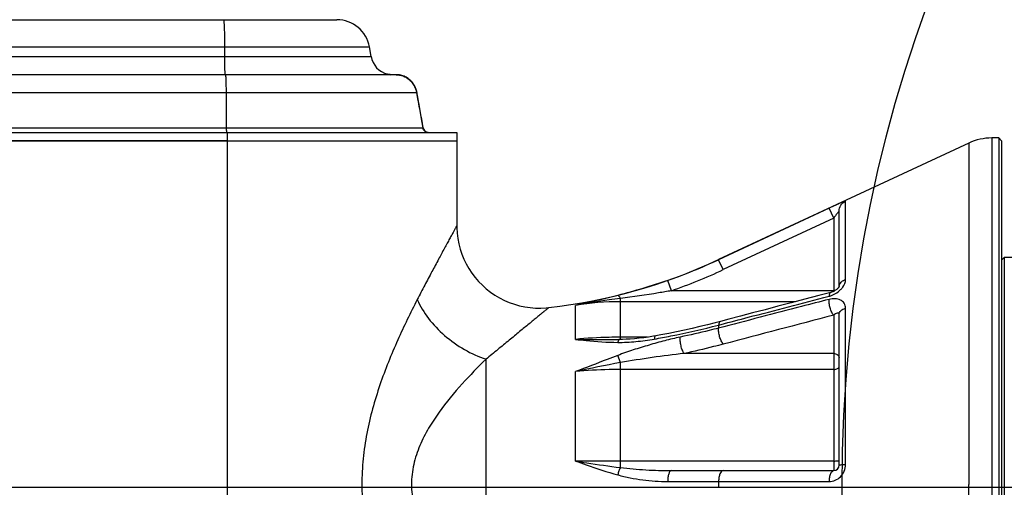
# Model space of a CAD drawing. Header units: millimetres. Extents: x 13799 to 19847, y -398 to 3879.
# Tile 41 of 54: x 18038 to 18217, y 1970 to 2056. Entities that reach past the tile are written whole.
import ezdxf

# ---------------------------------------------------------------- set-up
doc = ezdxf.new("R2010")
doc.units = ezdxf.units.MM
doc.linetypes.add('CENTER', pattern=[0.6, 0.375, -0.075, 0.075, -0.075])
doc.layers.add('dim', color=84, linetype='Continuous', lineweight=9)
doc.styles.add('TXT08', font='txt.shx', dxfattribs={"width": 0.8, "bigfont": 'chineset.shx'})
doc.dimstyles.new('YanXiu', dxfattribs={"dimtxt": 2.5, "dimasz": 2.2, "dimexe": 0.66, "dimexo": 0.66, "dimgap": 0.66, "dimtad": 0, "dimdsep": 46, "dimtxsty": 'TXT08', "dimcen": 0, "dimclrd": 3, "dimclre": 3, "dimclrt": 90, "dimazin": 2, "dimtfac": 1, "dimtofl": 0, "dimtmove": 0, "dimatfit": 3, "dimfxl": 1, "dimtfill": 1, "dimlwd": 5, "dimlwe": 5, "dimarcsym": 0})

# ---------------------------------------------------------------- blocks, each defined once
blk = doc.blocks.new('*D10')
at = {"layer": 'Defpoints', "color": 0, "transparency": 16777216}
for p in [(19352.27, 2596.66), (17532.56, 1344.33)]:
    blk.add_point(p, dxfattribs=at)
at = {"layer": 'dim', "color": 3, "lineweight": 5, "transparency": 16777216}
blk.add_line((19418.17, 2642.02), (19385.22, 2619.34), dxfattribs=at)
at = {"layer": 'dim', "color": 3, "transparency": 16777216}
blk.add_solid([(19381.44, 2624.83), (19389, 2613.85), (19352.27, 2596.66)], dxfattribs=at)
at = {"layer": 'dim', "color": 90, "transparency": 16777216, "insert": (19500.55, 2698.71), "char_height": 50, "attachment_point": 5, "rotation": 34.5359, "style": 'TXT08', "bg_fill": 3, "box_fill_scale": 1.1, "bg_fill_color": 256, "bg_fill_true_color": 13158600, "bg_fill_transparency": 0}
blk.add_mtext('∅2209', dxfattribs=at)

msp = doc.modelspace()

# ---------------------------------------------------------------- linework, layer by layer
at = {"color": 7, "linetype": 'Continuous'}
for p, q in [((17927.829, 2055.506), (18075.017, 2055.508)), ((18075.017, 2055.508), (18095.62, 2055.508)), ((17930.453, 2050.548), (18075.223, 2050.55)), ((18075.223, 2050.55), (18075.233, 2048.813)), ((18075.223, 2050.55), (18101.529, 2050.55)), ((18101.835, 2048.813), (18101.529, 2050.55)), ((17930.589, 2048.811), (18075.233, 2048.813)), ((18075.233, 2048.813), (18101.835, 2048.813)), ((18106.375, 2045.508), (18009.343, 2045.507)), ((18105.021, 2045.566), (18105.006, 2045.57)), ((18105.032, 2045.562), (18105.021, 2045.566)), ((18105.117, 2045.54), (18105.084, 2045.548)), ((18105.18, 2045.527), (18105.124, 2045.538)), ((18105.242, 2045.518), (18105.18, 2045.527)), ((18075.549, 2042.202), (18010.774, 2042.201)), ((18110.122, 2042.203), (18075.549, 2042.202)), ((18075.588, 2035.834), (18075.549, 2042.202)), ((18110.425, 2040.844), (18110.179, 2042.233)), ((18110.185, 2042.202), (18110.185, 2042.203)), ((17935.544, 2035.006), (18075.776, 2035.008)), ((18010.535, 2035.833), (18075.588, 2035.834)), ((18075.588, 2035.834), (18111.259, 2035.834)), ((18075.778, 1895.509), (18075.776, 2035.008)), ((18075.776, 2035.008), (18108.819, 2035.008)), ((18108.819, 2035.008), (18115.227, 2035.008)), ((18111.259, 2035.834), (18111.318, 2035.831)), ((18111.318, 2035.831), (18111.319, 2035.831)), ((18115.227, 2035.008), (18117.418, 2035.008)), ((18117.418, 2035.008), (18117.418, 2018.062)), ((17935.26, 2033.506), (18077.781, 2033.508)), ((18075.776, 2033.509), (17949.787, 2033.508)), ((18075.776, 2033.508), (18108.819, 2033.508)), ((18108.819, 2033.508), (18115.227, 2033.508)), ((18115.168, 2033.508), (18117.367, 2033.508)), ((18115.227, 2033.508), (18117.418, 2033.508)), ((18210.443, 2033.072), (18164.993, 2011.878)), ((18210.443, 2033.072), (18210.44, 1971.01)), ((18214.669, 2034.009), (18214.668, 2030.21)), ((18215.918, 2034.009), (18214.669, 2034.009)), ((18215.918, 2034.009), (18215.915, 2013.51)), ((18216.418, 2033.509), (18215.918, 2034.009)), ((18216.418, 2033.509), (18216.417, 2030.073)), ((18214.668, 2030.21), (18214.666, 1971.01)), ((18216.417, 2030.073), (18216.416, 2013.01)), ((18188.061, 2008.268), (18188.063, 2022.507)), ((18185.063, 2021.234), (18164.993, 2011.874)), ((18185.908, 2019.421), (18185.063, 2021.234)), ((18186.907, 2011.019), (18186.908, 2020.699)), ((18185.908, 2019.421), (18165.838, 2010.061)), ((18185.908, 2019.421), (18185.908, 2006.12)), ((18215.915, 2013.51), (18215.917, 1928.508)), ((18216.416, 2013.01), (18216.415, 2008.047)), ((18164.993, 2011.878), (18164.993, 2011.874)), ((18165.838, 2010.061), (18164.993, 2011.874)), ((18216.409, 2011.76), (18216.909, 2012.26)), ((18216.909, 2012.26), (18216.907, 2005.309)), ((18218.419, 2012.26), (18216.909, 2012.26)), ((18186.906, 2009.208), (18186.907, 2011.019)), ((18156.404, 2006.222), (18155.743, 2008.111)), ((18186.906, 2007.002), (18186.906, 2009.208)), ((18216.415, 2008.047), (18216.415, 2005.047)), ((18185.908, 2006.223), (18156.404, 2006.222)), ((18185.908, 2006.223), (18186.099, 2006.223)), ((18186.906, 2006.96), (18186.906, 2006.96)), ((18147.145, 1997.781), (18147.146, 2004.237)), ((18147.146, 2004.237), (18147.146, 2004.826)), ((18178.965, 2004.238), (18147.146, 2004.237)), ((18216.415, 2005.047), (18216.415, 1957.7)), ((18216.907, 2005.309), (18216.91, 1929.758)), ((18139.007, 1997.386), (18139.008, 2003.565)), ((18188.06, 1974.646), (18188.061, 2003.047)), ((18185.906, 2001.784), (18185.907, 1994.82)), ((18186.906, 1974.519), (18186.906, 2001.923)), ((18164.991, 1999.994), (18165.462, 2000.118)), ((18164.991, 1999.994), (18164.991, 1999.438)), ((18146.515, 1997.378), (18146.84, 1997.379)), ((18147.126, 1997.381), (18146.84, 1997.379)), ((18146.84, 1997.379), (18146.84, 1997.379)), ((18146.843, 1997.379), (18146.843, 1997.379)), ((18147.145, 1997.38), (18147.145, 1997.781)), ((18152.087, 1997.781), (18147.145, 1997.781)), ((18154.484, 1998.193), (18153.561, 1998.021)), ((18122.73, 1959.129), (18122.73, 1993.775)), ((18147.145, 1993.153), (18146.666, 1994.473)), ((18185.907, 1994.82), (18158.717, 1994.819)), ((18185.907, 1994.82), (18185.907, 1973.519)), ((18139.006, 1975.262), (18139.006, 1991.536)), ((18147.144, 1974.085), (18147.145, 1993.153)), ((18185.907, 1991.909), (18147.145, 1991.909)), ((18185.907, 1975.265), (18147.144, 1975.264)), ((18156.396, 1973.518), (18185.906, 1973.519)), ((18155.736, 1971.546), (18164.991, 1971.542)), ((18164.991, 1971.542), (18164.991, 1970.473)), ((18210.444, 1908.946), (18210.44, 1971.01)), ((18214.666, 1971.01), (18214.669, 1912.005))]:
    msp.add_line(p, q, dxfattribs=at)
at = {"color": 1, "linetype": 'CENTER', "ltscale": 1122.172}
msp.add_line((17227.467, 1970.499), (19657.367, 1970.499), dxfattribs=at)
at = {"color": 7, "linetype": 'Continuous'}
for points in [[(18105.006, 2045.57), (18104.892, 2045.604), (18104.813, 2045.625)], [(18105.079, 2045.549), (18105.05, 2045.557), (18105.027, 2045.564), (18105.013, 2045.568)], [(18105.414, 2045.508), (18105.362, 2045.509), (18105.287, 2045.513), (18105.224, 2045.52), (18105.172, 2045.529), (18105.131, 2045.537), (18105.097, 2045.544), (18105.07, 2045.551), (18105.048, 2045.557)], [(18110.184, 2042.203), (18110.176, 2042.249), (18110.129, 2042.464), (18110.071, 2042.677), (18110.002, 2042.887), (18109.921, 2043.093), (18109.83, 2043.294), (18109.728, 2043.49), (18109.616, 2043.681), (18109.493, 2043.864), (18109.361, 2044.04), (18109.22, 2044.209), (18109.07, 2044.369), (18108.911, 2044.521), (18108.745, 2044.663), (18108.571, 2044.795), (18108.39, 2044.917), (18108.203, 2045.029), (18108.011, 2045.129), (18107.814, 2045.218), (18107.613, 2045.295), (18107.408, 2045.361), (18107.201, 2045.415), (18106.991, 2045.456), (18106.78, 2045.486), (18106.568, 2045.503), (18106.375, 2045.508)], [(18108.761, 2044.651), (18108.588, 2044.784), (18108.408, 2044.906), (18108.222, 2045.019), (18108.03, 2045.12), (18107.834, 2045.21), (18107.633, 2045.288), (18107.429, 2045.355), (18107.221, 2045.41), (18107.012, 2045.453), (18106.801, 2045.483), (18106.589, 2045.502), (18106.58, 2045.502)], [(18110.179, 2042.233), (18110.134, 2042.449), (18110.077, 2042.662), (18110.008, 2042.871), (18109.929, 2043.078), (18109.839, 2043.279), (18109.738, 2043.475), (18109.626, 2043.665), (18109.505, 2043.849), (18109.374, 2044.026), (18109.233, 2044.195), (18109.084, 2044.356), (18108.926, 2044.508), (18108.761, 2044.651)], [(18111.318, 2035.831), (18111.082, 2037.148), (18110.95, 2037.884), (18110.819, 2038.623), (18110.686, 2039.365), (18110.554, 2040.11), (18110.422, 2040.857), (18110.289, 2041.608), (18110.184, 2042.203)], [(18111.319, 2035.831), (18111.085, 2037.135), (18110.954, 2037.87), (18110.822, 2038.609), (18110.69, 2039.351), (18110.557, 2040.096), (18110.425, 2040.844)], [(18111.319, 2035.831), (18111.334, 2035.761), (18111.355, 2035.69), (18111.381, 2035.622), (18111.412, 2035.555), (18111.447, 2035.491), (18111.487, 2035.429), (18111.532, 2035.371), (18111.581, 2035.316), (18111.633, 2035.265), (18111.69, 2035.218), (18111.749, 2035.175), (18111.812, 2035.137)], [(18111.812, 2035.137), (18111.877, 2035.103), (18111.944, 2035.075), (18112.014, 2035.051), (18112.084, 2035.032)], [(18112.084, 2035.032), (18112.157, 2035.019), (18112.197, 2035.014)], [(18117.419, 2018.062), (18117.424, 2017.641), (18117.483, 2016.668), (18117.606, 2015.701), (18117.79, 2014.743), (18118.037, 2013.8), (18118.344, 2012.874), (18118.711, 2011.971), (18119.136, 2011.093), (18119.616, 2010.245), (18120.151, 2009.43), (18120.738, 2008.651), (18121.374, 2007.912), (18122.057, 2007.216), (18122.783, 2006.566), (18123.55, 2005.964), (18124.355, 2005.414), (18125.194, 2004.916), (18126.063, 2004.475), (18126.959, 2004.091), (18127.879, 2003.765), (18128.817, 2003.501), (18129.77, 2003.298), (18130.735, 2003.157), (18131.707, 2003.079), (18132.682, 2003.064), (18133.656, 2003.113), (18134.128, 2003.16)], [(18185.399, 2005.928), (18183.223, 2005.357), (18180.669, 2004.686), (18178.187, 2004.033), (18175.778, 2003.399), (18173.443, 2002.784), (18171.181, 2002.188), (18168.991, 2001.611), (18166.875, 2001.052), (18165.325, 2000.642)], [(18186.625, 2006.624), (18186.545, 2006.548), (18186.456, 2006.47), (18186.357, 2006.393), (18186.25, 2006.317), (18186.136, 2006.244), (18186.017, 2006.175), (18185.894, 2006.112), (18185.769, 2006.055), (18185.643, 2006.005), (18185.518, 2005.962), (18185.399, 2005.928)], [(18186.907, 2007.013), (18186.895, 2006.985), (18186.874, 2006.944), (18186.844, 2006.893), (18186.804, 2006.834), (18186.755, 2006.769), (18186.695, 2006.699), (18186.625, 2006.624)], [(18186.908, 2007.002), (18186.91, 2007.014), (18186.912, 2007.028), (18186.912, 2007.027), (18186.907, 2007.013)], [(18165.325, 2000.642), (18164.392, 2000.399), (18162.999, 2000.047), (18161.598, 1999.708), (18160.19, 1999.381), (18158.773, 1999.065), (18157.35, 1998.762), (18155.921, 1998.472), (18154.484, 1998.193)], [(18153.561, 1998.021), (18153.131, 1997.945), (18152.253, 1997.804), (18151.393, 1997.685), (18150.54, 1997.586), (18149.706, 1997.507), (18148.92, 1997.449), (18148.191, 1997.41), (18147.51, 1997.387), (18147.126, 1997.381)]]:
    msp.add_lwpolyline(points, dxfattribs=at)
msp.add_circle((18442.417, 1970.499), 255)
msp.add_arc((18442.417, 1970.499), 1104.5, 15, 345)
for centre, radius, start, end in [((18095.62, 2049.508), 6, 10.00074, 90.00074), ((18105.774, 2049.508), 4, 190.00074, 256.09078), ((18105.409, 2047.147), 1.639, 262.28462, 268.24589), ((19980.82, 2372.753), 1899.677, 190.020665, 190.215771), ((18112.302, 2036.008), 1, 190.18393, 265.80441), ((18214.669, 2024.009), 10, 90.00074, 115.00074), ((18122.73, 2102.508), 100, 276.54499, 295.00074), ((18122.702, 2102.563), 100.064, 289.28088, 295.00096), ((18122.702, 2102.563), 102.065, 289.28061, 295.00071), ((18147.153, 1954.545), 49.692, 90.00854, 99.43473), ((18183.953, 2009.478), 4.391, 284.61309, 287.97775), ((18185.906, 1974.519), 1, 270.00388, 0.0004)]:
    msp.add_arc(centre, radius, start, end, dxfattribs=at)
for points, knots in [([(18075.017, 2055.508), (18075.02, 2055.508), (18075.029, 2055.499), (18075.042, 2055.466), (18075.059, 2055.394), (18075.075, 2055.273), (18075.093, 2055.104), (18075.11, 2054.889), (18075.126, 2054.631), (18075.141, 2054.33), (18075.151, 2054.116), (18075.155, 2054.003)], [0, 0, 0, 0, 0.0074204, 0.0210406, 0.0709427, 0.1520137, 0.2639419, 0.4059322, 0.5768945, 0.775446, 1, 1, 1, 1]), ([(18075.155, 2054.003), (18075.176, 2053.482), (18075.205, 2052.331), (18075.219, 2051.18), (18075.223, 2050.55)], [0, 0, 0, 0, 0.4525519, 1, 1, 1, 1]), ([(18075.346, 2045.568), (18075.336, 2045.618), (18075.322, 2045.749), (18075.303, 2045.987), (18075.286, 2046.307), (18075.264, 2046.874), (18075.244, 2047.718), (18075.236, 2048.429), (18075.233, 2048.813)], [0, 0, 0, 0, 0.047075, 0.1211112, 0.2204849, 0.3429193, 0.6451713, 1, 1, 1, 1]), ([(18075.371, 2045.508), (18075.364, 2045.508), (18075.353, 2045.535), (18075.349, 2045.553), (18075.346, 2045.568)], [0, 0, 0, 0, 0.2925042, 1, 1, 1, 1]), ([(18075.518, 2044.079), (18075.515, 2044.185), (18075.508, 2044.386), (18075.497, 2044.669), (18075.485, 2044.914), (18075.472, 2045.119), (18075.458, 2045.281), (18075.446, 2045.388), (18075.435, 2045.45), (18075.428, 2045.481), (18075.422, 2045.499), (18075.415, 2045.508), (18075.411, 2045.508)], [0, 0, 0, 0, 0.2214127, 0.4189916, 0.5904064, 0.7336331, 0.8470294, 0.9293215, 0.9585633, 0.9798268, 0.9932929, 1, 1, 1, 1]), ([(18104.813, 2045.625), (18104.811, 2045.625), (18104.821, 2045.622), (18104.825, 2045.62), (18104.841, 2045.614), (18104.865, 2045.604), (18104.905, 2045.589), (18104.957, 2045.573), (18105.052, 2045.546), (18105.131, 2045.531), (18105.189, 2045.523)], [0, 0, 0, 0, 0.0150225, 0.0338339, 0.0602074, 0.1357888, 0.2422268, 0.3803029, 0.551259, 1, 1, 1, 1]), ([(18106.375, 2045.508), (18106.81, 2045.508), (18107.698, 2045.343), (18108.862, 2044.634), (18109.732, 2043.548), (18110.043, 2042.66), (18110.122, 2042.203)], [0, 0, 0, 0, 0.2417608, 0.4887415, 0.7420508, 1, 1, 1, 1]), ([(18075.549, 2042.202), (18075.548, 2042.372), (18075.542, 2042.997), (18075.531, 2043.623), (18075.518, 2044.079)], [0, 0, 0, 0, 0.270763, 1, 1, 1, 1]), ([(18110.184, 2042.203), (18110.184, 2042.204), (18110.176, 2042.205), (18110.166, 2042.205), (18110.146, 2042.204), (18110.131, 2042.203), (18110.122, 2042.203)], [0, 0, 0, 0, 0.0751775, 0.2639659, 0.5721484, 1, 1, 1, 1]), ([(18075.622, 2035.008), (18075.62, 2035.008), (18075.618, 2035.015), (18075.616, 2035.025), (18075.613, 2035.044), (18075.608, 2035.084), (18075.604, 2035.151), (18075.599, 2035.249), (18075.595, 2035.371), (18075.592, 2035.513), (18075.589, 2035.669), (18075.588, 2035.778), (18075.588, 2035.834)], [0, 0, 0, 0, 0.005878, 0.0200892, 0.043151, 0.0750078, 0.1641469, 0.2849452, 0.4337869, 0.6061159, 0.7968599, 1, 1, 1, 1]), ([(18112.224, 2035.008), (18112.111, 2035.008), (18111.881, 2035.049), (18111.58, 2035.227), (18111.357, 2035.498), (18111.278, 2035.72), (18111.259, 2035.834)], [0, 0, 0, 0, 0.2479645, 0.4970109, 0.7477506, 1, 1, 1, 1]), ([(18188.063, 2022.507), (18188.063, 2022.528), (18187.985, 2022.518), (18187.921, 2022.499), (18187.754, 2022.445), (18187.501, 2022.342), (18187.122, 2022.18), (18186.672, 2021.978), (18185.976, 2021.66), (18185.435, 2021.407), (18185.063, 2021.234)], [0, 0, 0, 0, 0.0189726, 0.0427779, 0.0764172, 0.1713957, 0.2987397, 0.4519287, 0.6241681, 1, 1, 1, 1]), ([(18186.908, 2020.699), (18186.908, 2021.071), (18187.127, 2021.832), (18187.725, 2022.35), (18188.063, 2022.507)], [0, 0, 0, 0, 0.4996956, 1, 1, 1, 1]), ([(18186.908, 2020.699), (18186.908, 2020.704), (18186.901, 2020.717), (18186.886, 2020.708), (18186.863, 2020.692), (18186.826, 2020.655), (18186.753, 2020.571), (18186.648, 2020.436), (18186.511, 2020.255), (18186.366, 2020.057), (18186.163, 2019.777), (18186.011, 2019.564), (18185.908, 2019.421)], [0, 0, 0, 0, 0.0099101, 0.0168529, 0.0279262, 0.0624711, 0.1102578, 0.2315801, 0.3722242, 0.523048, 0.6795222, 1, 1, 1, 1]), ([(18117.418, 2018.062), (18117.419, 2018.068), (18117.396, 2018.014), (18117.376, 2017.99), (18117.322, 2017.885), (18117.257, 2017.769), (18117.17, 2017.609), (18117.019, 2017.336), (18116.788, 2016.914), (18116.464, 2016.322), (18116.082, 2015.621), (18115.647, 2014.823), (18114.977, 2013.59), (18114.05, 2011.873), (18112.852, 2009.632), (18111.561, 2007.188), (18110.679, 2005.492), (18110.229, 2004.617)], [0, 0, 0, 0, 0.0013249, 0.0053179, 0.0119631, 0.0212063, 0.0329892, 0.0472527, 0.0829027, 0.1274277, 0.180049, 0.2399651, 0.3064058, 0.4560346, 0.6239565, 0.8062685, 1, 1, 1, 1]), ([(18155.743, 2008.111), (18154.24, 2007.585), (18151.232, 2006.61), (18148.185, 2005.767), (18146.667, 2005.371)], [0, 0, 0, 0, 0.5039112, 1, 1, 1, 1]), ([(18186.97, 2007.32), (18187.047, 2007.537), (18187.361, 2007.951), (18187.81, 2008.184), (18188.061, 2008.268)], [0, 0, 0, 0, 0.4649818, 1, 1, 1, 1]), ([(18187.165, 2006.435), (18187.302, 2006.574), (18187.75, 2007.092), (18188.061, 2007.775), (18188.061, 2008.268)], [0, 0, 0, 0, 0.2843093, 1, 1, 1, 1]), ([(18156.404, 2006.222), (18155.633, 2006.087), (18152.556, 2005.569), (18149.465, 2005.128), (18147.146, 2004.826)], [0, 0, 0, 0, 0.2505683, 1, 1, 1, 1]), ([(18185.399, 2005.928), (18185.298, 2005.901), (18185.168, 2005.739), (18185.093, 2005.484), (18185.068, 2005.319), (18185.061, 2005.228)], [0, 0, 0, 0, 0.3867743, 0.6633813, 1, 1, 1, 1]), ([(18186.01, 2005.594), (18186.329, 2005.759), (18186.731, 2006.027), (18187.081, 2006.351), (18187.165, 2006.435)], [0, 0, 0, 0, 0.7520132, 1, 1, 1, 1]), ([(18110.229, 2004.617), (18108.985, 2002.201), (18106.517, 1997.128), (18103.258, 1989.066), (18101.229, 1981.792), (18100.331, 1975.688), (18100.096, 1971.01), (18100.331, 1966.332), (18101.229, 1960.227), (18103.257, 1952.952), (18106.517, 1944.889), (18108.985, 1939.815), (18110.23, 1937.4)], [0, 0, 0, 0, 0.1150921, 0.2389056, 0.3680225, 0.4338175, 0.499972, 0.5661289, 0.6319303, 0.7610654, 0.8848936, 1, 1, 1, 1]), ([(18110.229, 2004.617), (18110.762, 2003.405), (18112.218, 2001.034), (18115.151, 1997.964), (18118.702, 1995.441), (18121.366, 1994.227), (18122.73, 1993.775)], [0, 0, 0, 0, 0.2340594, 0.4864982, 0.7460545, 1, 1, 1, 1]), ([(18146.667, 2005.371), (18146.026, 2005.204), (18143.483, 2004.559), (18140.925, 2003.974), (18139.008, 2003.565)], [0, 0, 0, 0, 0.2525773, 1, 1, 1, 1]), ([(18147.146, 2004.826), (18146.464, 2004.74), (18143.742, 2004.38), (18141.03, 2003.943), (18139.008, 2003.565)], [0, 0, 0, 0, 0.2504896, 1, 1, 1, 1]), ([(18147.146, 2004.826), (18147.073, 2004.97), (18146.967, 2005.159), (18146.79, 2005.336), (18146.703, 2005.373), (18146.667, 2005.371)], [0, 0, 0, 0, 0.6456439, 0.8557244, 1, 1, 1, 1]), ([(18185.061, 2004.661), (18183.388, 2004.226), (18176.697, 2002.486), (18170.007, 2000.745), (18164.991, 1999.438)], [0, 0, 0, 0, 0.2500918, 1, 1, 1, 1]), ([(18165.462, 2000.118), (18167.095, 2000.544), (18173.627, 2002.249), (18180.16, 2003.952), (18185.061, 2005.228)], [0, 0, 0, 0, 0.2498808, 1, 1, 1, 1]), ([(18185.906, 2001.784), (18185.763, 2001.952), (18185.513, 2002.384), (18185.244, 2003.109), (18185.075, 2003.889), (18185.043, 2004.416), (18185.061, 2004.661)], [0, 0, 0, 0, 0.2177751, 0.4841427, 0.7589928, 1, 1, 1, 1]), ([(18188.061, 2003.047), (18188.061, 2003.357), (18187.905, 2003.988), (18187.151, 2004.628), (18186.141, 2004.845), (18185.426, 2004.756), (18185.061, 2004.661)], [0, 0, 0, 0, 0.2355272, 0.4620649, 0.7130598, 1, 1, 1, 1]), ([(18185.308, 2005.301), (18185.368, 2005.32), (18185.608, 2005.403), (18185.84, 2005.506), (18186.01, 2005.594)], [0, 0, 0, 0, 0.2461936, 1, 1, 1, 1]), ([(18134.128, 2003.16), (18134.126, 2003.16), (18134.122, 2003.153), (18134.109, 2003.145), (18134.09, 2003.127), (18134.047, 2003.093), (18133.975, 2003.032), (18133.866, 2002.942), (18133.726, 2002.826), (18133.558, 2002.686), (18133.361, 2002.523), (18133.047, 2002.262), (18132.593, 2001.887), (18131.982, 2001.382), (18131.289, 2000.811), (18130.525, 2000.181), (18129.697, 1999.502), (18128.49, 1998.512), (18126.877, 1997.191), (18124.842, 1995.522), (18123.445, 1994.369), (18122.73, 1993.775)], [0, 0, 0, 0, 0.0003507, 0.0013996, 0.003147, 0.0055932, 0.0125597, 0.0222313, 0.0345352, 0.0493974, 0.0667244, 0.0864042, 0.1323701, 0.1863722, 0.2474821, 0.314828, 0.3876125, 0.4651203, 0.6319133, 0.8111889, 1, 1, 1, 1]), ([(18186.906, 2001.923), (18186.906, 2001.976), (18186.893, 2002.073), (18186.785, 2002.162), (18186.66, 2002.172), (18186.471, 2002.133), (18186.21, 2002.005), (18186.011, 2001.866), (18185.906, 2001.783)], [0, 0, 0, 0, 0.127225, 0.2179996, 0.3107527, 0.4179354, 0.6790727, 1, 1, 1, 1]), ([(18186.906, 2001.923), (18186.906, 2002.041), (18186.968, 2002.294), (18187.219, 2002.62), (18187.595, 2002.881), (18187.897, 2003), (18188.061, 2003.047)], [0, 0, 0, 0, 0.2074416, 0.4379321, 0.7027238, 1, 1, 1, 1]), ([(18165.325, 2000.642), (18165.229, 2000.617), (18165.104, 2000.469), (18165.026, 2000.232), (18165, 2000.078), (18164.991, 1999.994)], [0, 0, 0, 0, 0.3918898, 0.6667636, 1, 1, 1, 1]), ([(18153.309, 1997.441), (18154.303, 1997.619), (18158.22, 1998.359), (18162.109, 1999.246), (18164.991, 1999.994)], [0, 0, 0, 0, 0.2531064, 1, 1, 1, 1]), ([(18164.991, 1999.438), (18164.417, 1999.29), (18162.101, 1998.704), (18159.77, 1998.173), (18158.011, 1997.804)], [0, 0, 0, 0, 0.2479683, 1, 1, 1, 1]), ([(18165.836, 1996.515), (18165.689, 1996.687), (18165.435, 1997.128), (18165.162, 1997.868), (18164.995, 1998.66), (18164.968, 1999.193), (18164.991, 1999.438)], [0, 0, 0, 0, 0.2191131, 0.4870381, 0.761917, 1, 1, 1, 1]), ([(18147.145, 1997.781), (18146.463, 1997.781), (18143.747, 1997.748), (18141.032, 1997.584), (18139.007, 1997.386)], [0, 0, 0, 0, 0.2508414, 1, 1, 1, 1]), ([(18139.007, 1997.386), (18139.628, 1997.388), (18142.131, 1997.39), (18144.634, 1997.374), (18146.515, 1997.378)], [0, 0, 0, 0, 0.2481936, 1, 1, 1, 1]), ([(18139.007, 1997.386), (18139.638, 1997.31), (18142.182, 1997.024), (18144.742, 1996.847), (18146.666, 1996.839)], [0, 0, 0, 0, 0.2483698, 1, 1, 1, 1]), ([(18158.011, 1997.804), (18157.065, 1997.606), (18155.168, 1997.15), (18152.331, 1996.358), (18149.486, 1995.476), (18147.601, 1994.826), (18146.666, 1994.473)], [0, 0, 0, 0, 0.2449564, 0.4945043, 0.7466528, 1, 1, 1, 1]), ([(18146.666, 1996.839), (18147.771, 1996.834), (18149.998, 1996.946), (18152.206, 1997.243), (18153.309, 1997.441)], [0, 0, 0, 0, 0.4964226, 1, 1, 1, 1]), ([(18146.757, 1997.053), (18146.748, 1997.037), (18146.715, 1996.967), (18146.686, 1996.895), (18146.666, 1996.839)], [0, 0, 0, 0, 0.234902, 1, 1, 1, 1]), ([(18147.125, 1997.381), (18147.092, 1997.381), (18146.999, 1997.358), (18146.865, 1997.242), (18146.792, 1997.123), (18146.757, 1997.053)], [0, 0, 0, 0, 0.1946371, 0.5422014, 1, 1, 1, 1]), ([(18153.561, 1998.021), (18153.484, 1998.007), (18153.392, 1997.865), (18153.338, 1997.661), (18153.317, 1997.519), (18153.309, 1997.441)], [0, 0, 0, 0, 0.3546195, 0.6398773, 1, 1, 1, 1]), ([(18158.717, 1994.819), (18158.589, 1995.003), (18158.375, 1995.463), (18158.146, 1996.22), (18158.009, 1997.022), (18157.989, 1997.559), (18158.011, 1997.804)], [0, 0, 0, 0, 0.2158602, 0.4849554, 0.7620789, 1, 1, 1, 1]), ([(18165.836, 1996.515), (18165.251, 1996.36), (18162.888, 1995.753), (18160.511, 1995.203), (18158.717, 1994.819)], [0, 0, 0, 0, 0.247993, 1, 1, 1, 1]), ([(18122.73, 1993.775), (18121.249, 1992.329), (18118.25, 1989.254), (18114.754, 1985.056), (18112.236, 1981.244), (18110.611, 1978.086), (18109.464, 1974.653), (18109.038, 1971.01), (18109.464, 1967.368), (18110.61, 1963.933), (18112.235, 1960.775), (18114.753, 1956.961), (18118.25, 1952.763), (18121.249, 1949.687), (18122.73, 1948.241)], [0, 0, 0, 0, 0.1143258, 0.2371592, 0.3010531, 0.3663291, 0.4327731, 0.4999561, 0.5671461, 0.6336084, 0.6989011, 0.7628096, 0.8856616, 1, 1, 1, 1]), ([(18146.666, 1994.473), (18146.026, 1994.231), (18143.472, 1993.252), (18140.926, 1992.255), (18139.006, 1991.536)], [0, 0, 0, 0, 0.250341, 1, 1, 1, 1]), ([(18158.717, 1994.819), (18156.784, 1994.613), (18152.92, 1994.098), (18149.068, 1993.501), (18147.145, 1993.153)], [0, 0, 0, 0, 0.4985618, 1, 1, 1, 1]), ([(18185.907, 1994.82), (18186.137, 1994.82), (18186.49, 1994.717), (18186.803, 1994.398), (18186.882, 1994.197), (18186.898, 1994.097)], [0, 0, 0, 0, 0.5244575, 0.7690596, 1, 1, 1, 1]), ([(18147.145, 1991.909), (18146.464, 1991.909), (18143.747, 1991.877), (18141.033, 1991.723), (18139.006, 1991.536)], [0, 0, 0, 0, 0.25076, 1, 1, 1, 1]), ([(18185.907, 1991.909), (18186.036, 1991.909), (18186.283, 1991.938), (18186.607, 1992.066), (18186.842, 1992.266), (18186.907, 1992.449), (18186.907, 1992.533)], [0, 0, 0, 0, 0.3002685, 0.5739514, 0.8048771, 1, 1, 1, 1]), ([(18185.907, 1975.265), (18186.034, 1975.265), (18186.271, 1975.27), (18186.578, 1975.293), (18186.783, 1975.327), (18186.878, 1975.357), (18186.907, 1975.381), (18186.907, 1975.392)], [0, 0, 0, 0, 0.3745577, 0.6931229, 0.9090069, 0.9693289, 1, 1, 1, 1]), ([(18147.144, 1975.264), (18146.463, 1975.264), (18143.751, 1975.264), (18141.038, 1975.263), (18139.006, 1975.262)], [0, 0, 0, 0, 0.2510655, 1, 1, 1, 1]), ([(18139.006, 1975.262), (18139.681, 1975.156), (18142.389, 1974.732), (18145.101, 1974.335), (18147.144, 1974.084)], [0, 0, 0, 0, 0.2491138, 1, 1, 1, 1]), ([(18139.006, 1975.262), (18139.641, 1975.034), (18142.171, 1974.13), (18144.724, 1973.281), (18146.666, 1972.749)], [0, 0, 0, 0, 0.2509805, 1, 1, 1, 1]), ([(18147.144, 1974.085), (18147.043, 1973.89), (18146.863, 1973.45), (18146.727, 1972.996), (18146.666, 1972.749)], [0, 0, 0, 0, 0.4635341, 1, 1, 1, 1]), ([(18147.144, 1974.085), (18148.68, 1973.891), (18151.762, 1973.625), (18154.853, 1973.518), (18156.396, 1973.518)], [0, 0, 0, 0, 0.500857, 1, 1, 1, 1]), ([(18185.061, 1971.538), (18185.44, 1971.538), (18186.217, 1971.693), (18187.214, 1972.367), (18187.898, 1973.402), (18188.06, 1974.231), (18188.06, 1974.646)], [0, 0, 0, 0, 0.2385513, 0.4837084, 0.7387417, 1, 1, 1, 1]), ([(18186.906, 1974.519), (18186.906, 1974.528), (18186.939, 1974.547), (18186.996, 1974.561), (18187.097, 1974.58), (18187.295, 1974.604), (18187.622, 1974.629), (18187.903, 1974.641), (18188.06, 1974.646)], [0, 0, 0, 0, 0.024187, 0.0779245, 0.1633581, 0.2795582, 0.5954308, 1, 1, 1, 1]), ([(18146.666, 1972.749), (18147.41, 1972.545), (18148.913, 1972.203), (18151.931, 1971.715), (18154.218, 1971.546), (18155.736, 1971.546)], [0, 0, 0, 0, 0.252503, 0.5035403, 1, 1, 1, 1]), ([(18156.396, 1973.518), (18156.299, 1973.518), (18156.146, 1973.394), (18156.021, 1973.175), (18155.88, 1972.821), (18155.769, 1972.27), (18155.737, 1971.798), (18155.736, 1971.546)], [0, 0, 0, 0, 0.1336183, 0.2316713, 0.3526621, 0.6526487, 1, 1, 1, 1]), ([(18165.836, 1973.518), (18165.56, 1973.518), (18165.281, 1973.09), (18165.129, 1972.635), (18165.022, 1972.166), (18164.992, 1971.796), (18164.991, 1971.542)], [0, 0, 0, 0, 0.3670781, 0.5075216, 0.66282, 1, 1, 1, 1]), ([(18185.906, 1973.519), (18185.629, 1973.519), (18185.351, 1973.089), (18185.198, 1972.633), (18185.091, 1972.163), (18185.062, 1971.792), (18185.061, 1971.538)], [0, 0, 0, 0, 0.3670672, 0.5075504, 0.6628756, 1, 1, 1, 1])]:
    msp.add_open_spline(points, degree=3, knots=knots, dxfattribs=at)
for points in [[(18186.906, 2006.96), (18186.906, 2007.082), (18186.929, 2007.205), (18186.97, 2007.32)], [(18185.906, 2001.784), (18179.215, 2000.031), (18172.525, 1998.276), (18165.836, 1996.515)], [(18147.145, 1993.153), (18144.42, 1992.676), (18141.709, 1992.124), (18139.006, 1991.536)], [(18164.991, 1971.542), (18171.681, 1971.54), (18178.371, 1971.539), (18185.061, 1971.538)]]:
    msp.add_open_spline(points, degree=3, dxfattribs=at)

# ---------------------------------------------------------------- next in the draw order: dimensions: what is measured, and where the dimension line sits
at = {"layer": 'dim'}
dim = msp.add_diameter_dim_2p(p1=(17532.562, 1344.333), p2=(19352.272, 2596.665), dimstyle='YanXiu', override={"dimtxt": 50, "dimasz": 40, "dimexe": 9.995, "dimexo": 9.995, "dimgap": 9.995}, dxfattribs=at)
dim.commit()
dim.dimension.update_dxf_attribs({"geometry": '*D10', "text_midpoint": (19500.555, 2698.713)})

doc.saveas('drawing.dxf')
